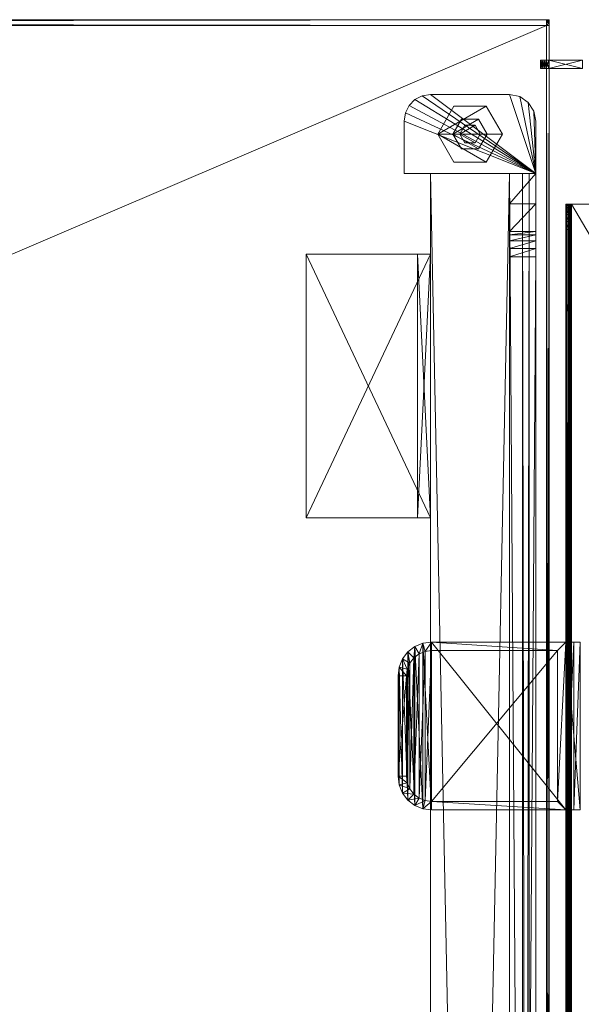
# Model space of a CAD drawing. Header units: inches. Extents: x -304 to 162, y 376 to 514.
# Tile 254 of 256: x 138 to 146, y 451 to 466. Entities that reach past the tile are written whole.
import ezdxf

# ---------------------------------------------------------------- set-up
doc = ezdxf.new("R2010")
doc.units = ezdxf.units.IN
doc.header["$LTSCALE"] = 0.366967
doc.header["$MEASUREMENT"] = 0
for name, color, linetype, true_color in [('CET color Burlywood4', 7, 'Continuous', 0x8d7057), ('CET color Floral white', 7, 'Continuous', 0xfbf8f1), ('CET color Grey2', 7, 'Continuous', 0x060606), ('CET color Grey80', 7, 'Continuous', 0xcdcec9)]:
    doc.layers.add(name, color=color, linetype=linetype, true_color=true_color)
doc.layers.add('CET Default', color=7, linetype='Continuous')

# ---------------------------------------------------------------- blocks, each defined once
blk = doc.blocks.new('*C42')
at = {"layer": 'CET color Burlywood4', "linetype": 'Continuous', "lineweight": 0}
mesh = blk.add_polyface(dxfattribs=at)
corners = [(0.039, 0.087, 28.05), (59.961, 25.711, 28.05), (59.961, 0.087, 28.05), (0.039, 25.711, 28.05)]
mesh.append_faces([[corners[k] for k in face] for face in [(0, 1, 2, 0)]], dxfattribs={"vtx0": -1, "vtx3": -1})
mesh.append_faces([[corners[k] for k in face] for face in [(0, 3, 1, 0)]], dxfattribs={"vtx2": -1})
at = {"layer": 'CET color Grey2', "linetype": 'Continuous', "lineweight": 0}
mesh = blk.add_polyface(dxfattribs=at)
corners = [(2.089, 1.278, 0.515), (2.002, 1.19, 0.515), (2.089, 1.278, 0.397), (2.002, 1.19, 0.397), (2.143, 1.389, 0.515), (2.143, 1.389, 0.397), (2.16, 1.512, 0.515), (2.16, 1.512, 0.397), (2.16, 2.294, 0.515), (2.16, 2.294, 0.397), (0.2, 2.294, 0.515), (0.2, 2.294, 0.397), (0.23, 1.361, 0.397), (0.2, 1.512, 0.397), (0.314, 1.233, 0.397), (0.44, 1.146, 0.397), (0.59, 1.113, 0.397), (1.77, 1.113, 0.397), (1.892, 1.133, 0.397), (1.892, 1.133, 0.515), (1.77, 1.113, 0.515), (0.59, 1.113, 0.515), (0.44, 1.146, 0.515), (0.314, 1.233, 0.515), (0.23, 1.361, 0.515), (0.2, 1.512, 0.515)]
mesh.append_faces([[corners[k] for k in face] for face in [(11, 14, 12, 11), (11, 15, 14, 11), (11, 16, 15, 11), (11, 17, 16, 11), (11, 18, 17, 11), (11, 3, 18, 11), (11, 2, 3, 11), (11, 5, 2, 11), (11, 7, 5, 11)]], dxfattribs={"vtx0": -1, "vtx2": -1, "vtx3": -1})
mesh.append_faces([[corners[k] for k in face] for face in [(11, 12, 13, 11)]], dxfattribs={"vtx0": -1, "vtx3": -1})
mesh.append_faces([[corners[k] for k in face] for face in [(0, 1, 2, 0), (4, 0, 5, 4), (6, 4, 7, 6), (8, 6, 9, 8), (10, 8, 11, 10), (25, 24, 10, 25), (25, 10, 13, 25), (24, 25, 12, 24), (23, 24, 14, 23), (22, 23, 15, 22), (21, 22, 16, 21), (20, 21, 17, 20), (19, 20, 18, 19), (1, 19, 3, 1)]], dxfattribs={"vtx1": -1})
mesh.append_faces([[corners[k] for k in face] for face in [(4, 6, 10, 4), (0, 4, 10, 0), (1, 0, 10, 1), (19, 1, 10, 19), (20, 19, 10, 20), (21, 20, 10, 21), (22, 21, 10, 22), (23, 22, 10, 23), (24, 23, 10, 24)]], dxfattribs={"vtx1": -1, "vtx2": -1})
mesh.append_faces([[corners[k] for k in face] for face in [(1, 3, 2, 1), (0, 2, 5, 0), (4, 5, 7, 4), (6, 7, 9, 6), (8, 9, 11, 8), (11, 9, 7, 11), (6, 8, 10, 6), (10, 11, 13, 10), (25, 13, 12, 25), (24, 12, 14, 24), (23, 14, 15, 23), (22, 15, 16, 22), (21, 16, 17, 21), (20, 17, 18, 20), (19, 18, 3, 19)]], dxfattribs={"vtx2": -1})
mesh = blk.add_polyface(dxfattribs=at)
corners = [(1.421, 2.121), (1.662, 1.704, 0.196), (1.662, 1.704), (1.421, 2.121, 0.196), (0.939, 2.121), (0.939, 2.121, 0.196), (0.698, 1.704), (0.698, 1.704, 0.196), (0.939, 1.287), (0.939, 1.287, 0.196), (1.421, 1.287), (1.421, 1.287, 0.196)]
mesh.append_faces([[corners[k] for k in face] for face in [(1, 5, 7, 1), (1, 7, 9, 1)]], dxfattribs={"vtx0": -1, "vtx2": -1, "vtx3": -1})
mesh.append_faces([[corners[k] for k in face] for face in [(0, 1, 2, 0), (4, 3, 0, 4), (6, 5, 4, 6), (8, 7, 6, 8), (1, 9, 11, 1), (10, 9, 8, 10), (2, 11, 10, 2)]], dxfattribs={"vtx0": -1, "vtx3": -1})
mesh.append_faces([[corners[k] for k in face] for face in [(10, 8, 2, 10)]], dxfattribs={"vtx1": -1})
mesh.append_faces([[corners[k] for k in face] for face in [(6, 4, 2, 6), (8, 6, 2, 8)]], dxfattribs={"vtx1": -1, "vtx2": -1})
mesh.append_faces([[corners[k] for k in face] for face in [(0, 3, 1, 0), (4, 0, 2, 4), (1, 3, 5, 1), (4, 5, 3, 4), (6, 7, 5, 6), (8, 9, 7, 8), (10, 11, 9, 10), (2, 1, 11, 2)]], dxfattribs={"vtx2": -1})
mesh = blk.add_polyface(dxfattribs=at)
corners = [(1.308, 1.925, 0.235), (1.435, 1.704, 0.396), (1.435, 1.704, 0.235), (1.308, 1.925, 0.396), (1.053, 1.925, 0.235), (1.053, 1.925, 0.396), (0.925, 1.704, 0.235), (0.925, 1.704, 0.396), (1.053, 1.483, 0.235), (1.053, 1.483, 0.396), (1.308, 1.483, 0.235), (1.308, 1.483, 0.396)]
mesh.append_faces([[corners[k] for k in face] for face in [(1, 5, 7, 1), (1, 7, 9, 1)]], dxfattribs={"vtx0": -1, "vtx2": -1, "vtx3": -1})
mesh.append_faces([[corners[k] for k in face] for face in [(0, 1, 2, 0), (4, 3, 0, 4), (6, 5, 4, 6), (8, 7, 6, 8), (1, 9, 11, 1), (10, 9, 8, 10), (2, 11, 10, 2)]], dxfattribs={"vtx0": -1, "vtx3": -1})
mesh.append_faces([[corners[k] for k in face] for face in [(10, 8, 2, 10)]], dxfattribs={"vtx1": -1})
mesh.append_faces([[corners[k] for k in face] for face in [(6, 4, 2, 6), (8, 6, 2, 8)]], dxfattribs={"vtx1": -1, "vtx2": -1})
mesh.append_faces([[corners[k] for k in face] for face in [(0, 3, 1, 0), (4, 0, 2, 4), (1, 3, 5, 1), (4, 5, 3, 4), (6, 7, 5, 6), (8, 9, 7, 8), (10, 11, 9, 10), (2, 1, 11, 2)]], dxfattribs={"vtx2": -1})
mesh = blk.add_polyface(dxfattribs=at)
corners = [(1.256, 1.836, 0.196), (1.332, 1.704, 0.235), (1.332, 1.704, 0.196), (1.256, 1.836, 0.235), (1.104, 1.836, 0.196), (1.104, 1.836, 0.235), (1.028, 1.704, 0.196), (1.028, 1.704, 0.235), (1.104, 1.572, 0.196), (1.104, 1.572, 0.235), (1.256, 1.572, 0.196), (1.256, 1.572, 0.235)]
mesh.append_faces([[corners[k] for k in face] for face in [(1, 5, 7, 1), (1, 7, 9, 1)]], dxfattribs={"vtx0": -1, "vtx2": -1, "vtx3": -1})
mesh.append_faces([[corners[k] for k in face] for face in [(0, 1, 2, 0), (4, 3, 0, 4), (6, 5, 4, 6), (8, 7, 6, 8), (1, 9, 11, 1), (10, 9, 8, 10), (2, 11, 10, 2)]], dxfattribs={"vtx0": -1, "vtx3": -1})
mesh.append_faces([[corners[k] for k in face] for face in [(10, 8, 2, 10)]], dxfattribs={"vtx1": -1})
mesh.append_faces([[corners[k] for k in face] for face in [(6, 4, 2, 6), (8, 6, 2, 8)]], dxfattribs={"vtx1": -1, "vtx2": -1})
mesh.append_faces([[corners[k] for k in face] for face in [(0, 3, 1, 0), (4, 0, 2, 4), (1, 3, 5, 1), (4, 5, 3, 4), (6, 7, 5, 6), (8, 9, 7, 8), (10, 11, 9, 10), (2, 1, 11, 2)]], dxfattribs={"vtx2": -1})
at = {"layer": 'CET color Grey80', "linetype": 'Continuous', "lineweight": 0}
mesh = blk.add_polyface(dxfattribs=at)
corners = [(0.2, 2.294, 28.05), (0.2, 3.207, 26.384), (0.2, 2.294, 25.03), (0.2, 3.154, 26.5), (0.2, 2.744, 28.036), (0.2, 2.744, 28.05), (0.2, 60.356, 25.03), (0.2, 59.906, 28.05), (0.2, 60.356, 28.05), (0.2, 59.906, 28.036), (0.2, 59.496, 26.5), (0.2, 59.443, 26.383), (0.2, 59.356, 26.29), (0.2, 59.242, 26.23), (0.2, 59.116, 26.21), (0.2, 3.534, 26.21), (0.2, 3.408, 26.231), (0.2, 3.295, 26.291), (0.59, 3.295, 26.291), (0.59, 3.207, 26.384), (0.59, 2.294, 25.03), (0.59, 3.408, 26.231), (0.59, 3.534, 26.21), (0.59, 60.356, 25.03), (0.59, 59.116, 26.21), (0.59, 59.242, 26.23), (0.59, 59.356, 26.29), (0.59, 59.443, 26.383), (0.59, 59.496, 26.5), (0.59, 59.906, 28.036), (0.59, 59.906, 28.05), (0.59, 60.356, 28.05), (0.59, 2.744, 28.036), (0.59, 2.744, 28.05), (0.59, 2.294, 28.05), (0.59, 3.154, 26.5)]
mesh.append_faces([[corners[k] for k in face] for face in [(0, 1, 2, 0), (20, 19, 34, 20)]], dxfattribs={"vtx0": -1, "vtx1": -1, "vtx3": -1})
mesh.append_faces([[corners[k] for k in face] for face in [(0, 3, 1, 0), (0, 4, 3, 0), (6, 9, 7, 6), (6, 10, 9, 6), (6, 11, 10, 6), (6, 12, 11, 6), (6, 13, 12, 6), (6, 14, 13, 6), (6, 15, 14, 6), (2, 16, 15, 2), (2, 17, 16, 2), (2, 1, 17, 2), (22, 20, 23, 22)]], dxfattribs={"vtx0": -1, "vtx2": -1, "vtx3": -1})
mesh.append_faces([[corners[k] for k in face] for face in [(6, 7, 8, 6)]], dxfattribs={"vtx0": -1, "vtx3": -1})
mesh.append_faces([[corners[k] for k in face] for face in [(31, 30, 23, 31), (23, 20, 6, 23), (31, 23, 8, 31), (30, 31, 7, 30), (29, 30, 9, 29), (28, 29, 10, 28), (27, 28, 11, 27), (26, 27, 12, 26), (25, 26, 13, 25), (24, 25, 14, 24), (22, 24, 15, 22), (21, 22, 16, 21), (18, 21, 17, 18), (19, 18, 1, 19), (35, 19, 3, 35), (32, 35, 4, 32), (33, 32, 5, 33), (34, 33, 0, 34), (20, 34, 2, 20)]], dxfattribs={"vtx1": -1})
mesh.append_faces([[corners[k] for k in face] for face in [(6, 2, 15, 6), (18, 19, 20, 18), (21, 18, 20, 21), (22, 21, 20, 22), (24, 22, 23, 24), (25, 24, 23, 25), (26, 25, 23, 26), (27, 26, 23, 27), (28, 27, 23, 28), (29, 28, 23, 29), (30, 29, 23, 30), (35, 32, 34, 35), (19, 35, 34, 19)]], dxfattribs={"vtx1": -1, "vtx2": -1})
mesh.append_faces([[corners[k] for k in face] for face in [(0, 5, 4, 0), (32, 33, 34, 32), (20, 2, 6, 20), (23, 6, 8, 23), (31, 8, 7, 31), (30, 7, 9, 30), (29, 9, 10, 29), (28, 10, 11, 28), (27, 11, 12, 27), (26, 12, 13, 26), (25, 13, 14, 25), (24, 14, 15, 24), (22, 15, 16, 22), (21, 16, 17, 21), (18, 17, 1, 18), (19, 1, 3, 19), (35, 3, 4, 35), (32, 4, 5, 32), (33, 5, 0, 33), (34, 0, 2, 34)]], dxfattribs={"vtx2": -1})
mesh = blk.add_polyface(dxfattribs=at)
corners = [(0.4, 60.356, 26), (0.3, 60.356, 26), (0.3, 60.356, 28), (0.4, 60.356, 28), (0.3, 2.294, 26), (0.3, 2.294, 28), (0.4, 2.294, 26), (0.4, 2.294, 28)]
mesh.append_faces([[corners[k] for k in face] for face in [(0, 2, 3, 0), (1, 5, 2, 1), (1, 6, 4, 1), (5, 3, 2, 5), (4, 7, 5, 4), (6, 3, 7, 6)]], dxfattribs={"vtx0": -1, "vtx3": -1})
mesh.append_faces([[corners[k] for k in face] for face in [(0, 1, 2, 0), (1, 4, 5, 1), (1, 0, 6, 1), (5, 7, 3, 5), (4, 6, 7, 4), (6, 0, 3, 6)]], dxfattribs={"vtx2": -1})
mesh = blk.add_polyface(dxfattribs=at)
corners = [(1.77, 60.356, 25.34), (0.59, 60.356, 25.34), (0.59, 60.356, 27.3), (1.77, 60.356, 27.3), (0.59, 2.294, 25.34), (0.59, 2.294, 27.3), (1.77, 2.294, 25.34), (1.77, 2.294, 27.3)]
mesh.append_faces([[corners[k] for k in face] for face in [(0, 2, 3, 0), (1, 5, 2, 1), (1, 6, 4, 1), (5, 3, 2, 5), (4, 7, 5, 4), (6, 3, 7, 6)]], dxfattribs={"vtx0": -1, "vtx3": -1})
mesh.append_faces([[corners[k] for k in face] for face in [(0, 1, 2, 0), (1, 4, 5, 1), (1, 0, 6, 1), (5, 7, 3, 5), (4, 6, 7, 4), (6, 0, 3, 6)]], dxfattribs={"vtx2": -1})
mesh = blk.add_polyface(dxfattribs=at)
corners = [(0.039, 0.087, 28.05), (0.039, 25.711, 28.05), (0.039, 25.711, 29.3), (0.039, 0.087, 29.3), (0, 25.75, 29.261), (0, 0.087, 29.261), (0, 25.75, 28.089), (0, 0.087, 28.089)]
mesh.append_faces([[corners[k] for k in face] for face in [(0, 2, 3, 0), (3, 4, 5, 3), (5, 6, 7, 5), (7, 1, 0, 7)]], dxfattribs={"vtx0": -1, "vtx3": -1})
mesh.append_faces([[corners[k] for k in face] for face in [(0, 1, 2, 0), (3, 2, 4, 3), (5, 4, 6, 5), (7, 6, 1, 7)]], dxfattribs={"vtx2": -1})
mesh = blk.add_polyface(dxfattribs=at)
corners = [(0.039, 0.087, 29.3), (59.961, 0.087, 29.3), (59.961, 25.711, 29.3), (0.039, 25.711, 29.3)]
mesh.append_faces([[corners[k] for k in face] for face in [(0, 2, 3, 0)]], dxfattribs={"vtx0": -1, "vtx3": -1})
mesh.append_faces([[corners[k] for k in face] for face in [(0, 1, 2, 0)]], dxfattribs={"vtx2": -1})
mesh = blk.add_polyface(dxfattribs=at)
corners = [(1.964, 7.424, 25.334), (1.77, 7.424, 25.334), (1.77, 7.424, 27.85), (1.964, 7.424, 27.85), (1.77, 3.494, 25.334), (1.77, 3.494, 27.85), (1.964, 3.494, 25.334), (1.964, 3.494, 27.85)]
mesh.append_faces([[corners[k] for k in face] for face in [(0, 2, 3, 0), (1, 5, 2, 1), (1, 6, 4, 1), (5, 3, 2, 5), (4, 7, 5, 4), (6, 3, 7, 6)]], dxfattribs={"vtx0": -1, "vtx3": -1})
mesh.append_faces([[corners[k] for k in face] for face in [(0, 1, 2, 0), (1, 4, 5, 1), (1, 0, 6, 1), (5, 7, 3, 5), (4, 6, 7, 4), (6, 0, 3, 6)]], dxfattribs={"vtx2": -1})
mesh = blk.add_polyface(dxfattribs=at)
corners = [(3.62, 7.424, 27.85), (1.77, 7.424, 27.85), (1.77, 7.424, 28.044), (3.62, 7.424, 28.044), (1.77, 3.494, 27.85), (1.77, 3.494, 28.044), (3.62, 3.494, 27.85), (3.62, 3.494, 28.044)]
mesh.append_faces([[corners[k] for k in face] for face in [(0, 2, 3, 0), (1, 5, 2, 1), (1, 6, 4, 1), (5, 3, 2, 5), (4, 7, 5, 4), (6, 3, 7, 6)]], dxfattribs={"vtx0": -1, "vtx3": -1})
mesh.append_faces([[corners[k] for k in face] for face in [(0, 1, 2, 0), (1, 4, 5, 1), (1, 0, 6, 1), (5, 7, 3, 5), (4, 6, 7, 4), (6, 0, 3, 6)]], dxfattribs={"vtx2": -1})
mesh = blk.add_polyface(dxfattribs=at)
corners = [(2.089, 1.278, 28.115), (2.002, 1.19, 28.115), (2.089, 1.278, 0.515), (2.002, 1.19, 0.515), (2.143, 1.389, 28.115), (2.143, 1.389, 0.515), (2.16, 1.512, 28.115), (2.16, 1.512, 0.515), (2.16, 2.294, 28.115), (2.16, 2.294, 0.515), (0.2, 2.294, 28.115), (0.2, 2.294, 0.515), (0.23, 1.361, 0.515), (0.2, 1.512, 0.515), (0.314, 1.233, 0.515), (0.44, 1.146, 0.515), (0.59, 1.113, 0.515), (1.77, 1.113, 0.515), (1.892, 1.133, 0.515), (1.892, 1.133, 28.115), (1.77, 1.113, 28.115), (0.59, 1.113, 28.115), (0.44, 1.146, 28.115), (0.314, 1.233, 28.115), (0.23, 1.361, 28.115), (0.2, 1.512, 28.115)]
mesh.append_faces([[corners[k] for k in face] for face in [(11, 14, 12, 11), (11, 15, 14, 11), (11, 16, 15, 11), (11, 17, 16, 11), (11, 18, 17, 11), (11, 3, 18, 11), (11, 2, 3, 11), (11, 5, 2, 11), (11, 7, 5, 11)]], dxfattribs={"vtx0": -1, "vtx2": -1, "vtx3": -1})
mesh.append_faces([[corners[k] for k in face] for face in [(11, 12, 13, 11)]], dxfattribs={"vtx0": -1, "vtx3": -1})
mesh.append_faces([[corners[k] for k in face] for face in [(0, 1, 2, 0), (4, 0, 5, 4), (6, 4, 7, 6), (8, 6, 9, 8), (10, 8, 11, 10), (25, 24, 10, 25), (25, 10, 13, 25), (24, 25, 12, 24), (23, 24, 14, 23), (22, 23, 15, 22), (21, 22, 16, 21), (20, 21, 17, 20), (19, 20, 18, 19), (1, 19, 3, 1)]], dxfattribs={"vtx1": -1})
mesh.append_faces([[corners[k] for k in face] for face in [(4, 6, 10, 4), (0, 4, 10, 0), (1, 0, 10, 1), (19, 1, 10, 19), (20, 19, 10, 20), (21, 20, 10, 21), (22, 21, 10, 22), (23, 22, 10, 23), (24, 23, 10, 24)]], dxfattribs={"vtx1": -1, "vtx2": -1})
mesh.append_faces([[corners[k] for k in face] for face in [(1, 3, 2, 1), (0, 2, 5, 0), (4, 5, 7, 4), (6, 7, 9, 6), (8, 9, 11, 8), (11, 9, 7, 11), (6, 8, 10, 6), (10, 11, 13, 10), (25, 13, 12, 25), (24, 12, 14, 24), (23, 14, 15, 23), (22, 15, 16, 22), (21, 16, 17, 21), (20, 17, 18, 20), (19, 18, 3, 19)]], dxfattribs={"vtx2": -1})
mesh = blk.add_polyface(dxfattribs=at)
corners = [(0.039, 0.087, 28.05), (0.039, 0.044, 28.089), (0, 0.044, 28.089), (0.039, 0, 28.13), (0, 0, 28.13), (0.039, 0, 29.22), (0, 0, 29.22), (0.039, 0.044, 29.261), (0, 0.044, 29.261), (0.039, 0.087, 29.3), (0, 0.087, 28.089), (0, 0.087, 28.13), (0, 0.087, 29.22), (0, 0.087, 29.261)]
mesh.append_faces([[corners[k] for k in face] for face in [(0, 2, 10, 0), (8, 9, 13, 8)]])
mesh.append_faces([[corners[k] for k in face] for face in [(1, 4, 2, 1), (4, 12, 11, 4), (6, 13, 12, 6)]], dxfattribs={"vtx0": -1, "vtx2": -1, "vtx3": -1})
mesh.append_faces([[corners[k] for k in face] for face in [(3, 6, 4, 3), (5, 8, 6, 5), (2, 11, 10, 2)]], dxfattribs={"vtx0": -1, "vtx3": -1})
mesh.append_faces([[corners[k] for k in face] for face in [(0, 1, 2, 0)]], dxfattribs={"vtx1": -1})
mesh.append_faces([[corners[k] for k in face] for face in [(5, 7, 8, 5), (2, 4, 11, 2), (4, 6, 12, 4)]], dxfattribs={"vtx1": -1, "vtx2": -1})
mesh.append_faces([[corners[k] for k in face] for face in [(1, 3, 4, 1), (3, 5, 6, 3), (7, 9, 8, 7), (6, 8, 13, 6)]], dxfattribs={"vtx2": -1})
mesh = blk.add_polyface(dxfattribs=at)
corners = [(59.961, 0.087, 28.05), (0.039, 0.087, 28.05), (0.039, 0.087, 29.3), (59.961, 0.087, 29.3), (0.039, 0, 29.22), (59.961, 0, 29.22), (0.039, 0, 28.13), (59.961, 0, 28.13)]
mesh.append_faces([[corners[k] for k in face] for face in [(0, 2, 3, 0), (3, 4, 5, 3), (5, 6, 7, 5), (7, 1, 0, 7)]], dxfattribs={"vtx0": -1, "vtx3": -1})
mesh.append_faces([[corners[k] for k in face] for face in [(0, 1, 2, 0), (3, 2, 4, 3), (5, 4, 6, 5), (7, 6, 1, 7)]], dxfattribs={"vtx2": -1})
blk = doc.blocks.new('*C45')
at = {"layer": 'CET Default', "linetype": 'Continuous', "lineweight": 0, "rotation": 359.999999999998}
blk.add_blockref('*C42', (111.332, 404.012, 0), dxfattribs=at)
blk = doc.blocks.new('*C41')
at = {"layer": 'CET color Grey80', "linetype": 'Continuous', "lineweight": 0}
mesh = blk.add_polyface(dxfattribs=at)
corners = [(15, 0.603, 31.644), (15, 0.603, 48.419), (15, 0.726, 31.644), (15, 0.726, 48.419), (15.5, 0.603, 31.644), (15.5, 0.726, 31.644), (15.539, 0.603, 31.65), (15.539, 0.726, 31.65), (15.573, 0.603, 31.668), (15.573, 0.726, 31.668), (15.601, 0.603, 31.695), (15.601, 0.726, 31.695), (15.619, 0.603, 31.73), (15.619, 0.726, 31.73), (15.625, 0.603, 31.769), (15.625, 0.726, 31.769), (15.625, 0.603, 48.294), (15.625, 0.726, 48.294), (15.601, 0.726, 48.368), (15.619, 0.726, 48.333), (15.573, 0.726, 48.395), (15.539, 0.726, 48.413), (15.5, 0.726, 48.419), (15.5, 0.603, 48.419), (15.539, 0.603, 48.413), (15.573, 0.603, 48.395), (15.601, 0.603, 48.368), (15.619, 0.603, 48.333)]
mesh.append_faces([[corners[k] for k in face] for face in [(17, 22, 21, 17), (17, 3, 22, 17), (17, 2, 3, 17), (17, 5, 2, 17), (17, 7, 5, 17), (17, 9, 7, 17), (17, 11, 9, 17), (17, 13, 11, 17)]], dxfattribs={"vtx0": -1, "vtx2": -1, "vtx3": -1})
mesh.append_faces([[corners[k] for k in face] for face in [(17, 18, 19, 17), (17, 21, 20, 17)]], dxfattribs={"vtx0": -1, "vtx3": -1})
mesh.append_faces([[corners[k] for k in face] for face in [(0, 1, 2, 0), (4, 0, 5, 4), (6, 4, 7, 6), (8, 6, 9, 8), (10, 8, 11, 10), (12, 10, 13, 12), (14, 12, 15, 14), (16, 14, 17, 16), (25, 24, 16, 25), (27, 26, 16, 27), (27, 16, 19, 27), (26, 27, 18, 26), (25, 26, 20, 25), (24, 25, 21, 24), (23, 24, 22, 23), (1, 23, 3, 1)]], dxfattribs={"vtx1": -1})
mesh.append_faces([[corners[k] for k in face] for face in [(10, 12, 16, 10), (8, 10, 16, 8), (6, 8, 16, 6), (4, 6, 16, 4), (0, 4, 16, 0), (1, 0, 16, 1), (23, 1, 16, 23), (24, 23, 16, 24)]], dxfattribs={"vtx1": -1, "vtx2": -1})
mesh.append_faces([[corners[k] for k in face] for face in [(1, 3, 2, 1), (0, 2, 5, 0), (4, 5, 7, 4), (6, 7, 9, 6), (8, 9, 11, 8), (10, 11, 13, 10), (12, 13, 15, 12), (14, 15, 17, 14), (17, 20, 18, 17), (17, 15, 13, 17), (12, 14, 16, 12), (26, 25, 16, 26), (16, 17, 19, 16), (27, 19, 18, 27), (26, 18, 20, 26), (25, 20, 21, 25), (24, 21, 22, 24), (23, 22, 3, 23)]], dxfattribs={"vtx2": -1})
blk = doc.blocks.new('*C38')
at = {"layer": 'CET Default', "linetype": 'Continuous', "lineweight": 0, "rotation": 359.999999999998}
blk.add_blockref('*C41', (95.836, 404.012, 0), dxfattribs=at)
blk = doc.blocks.new('*C33')
at = {"layer": 'CET color Floral white', "linetype": 'Continuous', "lineweight": 0}
mesh = blk.add_polyface(dxfattribs=at)
corners = [(0, 0, 4.069), (-2.5, 0, 4.069), (-2.5, -0.214, 4.069), (0, -0.214, 4.069), (-2.5, -0.214, 3.819), (0, -0.214, 3.819), (-2.5, -0.12, 3.819), (0, -0.12, 3.819), (-2.5, -0.12, 3.975), (0, -0.12, 3.975), (-2.5, 0, 3.975), (0, 0, 3.975), (-0.125, 2, 0.256), (-0.125, 0.125, 0.256), (-0.125, 0.125, 4.069), (-0.125, 2, 4.069), (0, 0, 0.131), (0, 2, 0.131), (0, 2, 4.069), (-2, 2.5, 4.069), (-2, 2.375, 4.069), (-0.5, 2.375, 4.069), (-0.5, 2.5, 4.069), (-2, 2.375, 0.256), (-0.5, 2.375, 0.256), (-0.5, 2.5, 0.131), (-2, 2.5, 0.131), (-0.017, 2.129, 4.069), (-0.138, 2.097, 4.069), (-0.067, 2.25, 4.069), (-0.175, 2.187, 4.069), (-0.146, 2.354, 4.069), (-0.235, 2.265, 4.069), (-0.25, 2.433, 4.069), (-0.313, 2.325, 4.069), (-0.371, 2.483, 4.069), (-0.403, 2.362, 4.069), (-0.138, 2.097, 0.256), (-0.175, 2.187, 0.256), (-0.235, 2.265, 0.256), (-0.313, 2.325, 0.256), (-0.403, 2.362, 0.256), (-2.375, 2, 0.256), (-2.362, 2.097, 0.256), (-2.362, 2.097, 4.069), (-2.375, 2, 4.069), (-2.325, 2.187, 0.256), (-2.325, 2.187, 4.069), (-2.265, 2.265, 0.256), (-2.265, 2.265, 4.069), (-2.188, 2.325, 0.256), (-2.188, 2.325, 4.069), (-2.097, 2.362, 0.256), (-2.097, 2.362, 4.069), (-2.483, 2.129, 4.069), (-2.5, 2, 4.069), (-2.433, 2.25, 4.069), (-2.354, 2.354, 4.069), (-2.25, 2.433, 4.069), (-2.129, 2.483, 4.069), (-2.5, 2, 0.131), (-2.5, 0, 0.131), (-2.375, 0.125, 0.256), (-2.375, 0.125, 4.069), (-2.129, 2.483, 0.131), (-0.371, 2.483, 0.131), (-0.25, 2.433, 0.131), (-2.25, 2.433, 0.131), (-2.354, 2.354, 0.131), (-0.146, 2.354, 0.131), (-0.067, 2.25, 0.131), (-2.433, 2.25, 0.131), (-2.483, 2.129, 0.131), (-0.017, 2.129, 0.131)]
mesh.append_faces([[corners[k] for k in face] for face in [(0, 63, 1, 0)]], dxfattribs={"vtx0": -1, "vtx1": -1, "vtx2": -1, "vtx3": -1})
mesh.append_faces([[corners[k] for k in face] for face in [(1, 8, 2, 1), (11, 3, 9, 11), (14, 18, 15, 14), (19, 21, 22, 19), (1, 45, 55, 1), (24, 52, 41, 24)]], dxfattribs={"vtx0": -1, "vtx1": -1, "vtx3": -1})
mesh.append_faces([[corners[k] for k in face] for face in [(0, 1, 2, 0), (2, 8, 6, 2), (9, 3, 5, 9), (14, 0, 18, 14), (19, 20, 21, 19), (18, 28, 15, 18), (27, 30, 28, 27), (29, 32, 30, 29), (31, 34, 32, 31), (33, 36, 34, 33), (35, 21, 36, 35), (45, 54, 55, 45), (44, 56, 54, 44), (47, 57, 56, 47), (49, 58, 57, 49), (51, 59, 58, 51), (53, 19, 59, 53), (1, 63, 45, 1), (64, 25, 65, 64), (65, 67, 64, 65), (68, 66, 69, 68), (69, 71, 68, 69), (72, 70, 73, 72), (73, 60, 72, 73), (17, 61, 60, 17), (40, 52, 50, 40), (39, 50, 48, 39), (48, 38, 39, 48), (37, 46, 43, 37), (43, 12, 37, 43), (0, 14, 63, 0)]], dxfattribs={"vtx0": -1, "vtx2": -1, "vtx3": -1})
mesh.append_faces([[corners[k] for k in face] for face in [(0, 2, 3, 0), (3, 4, 5, 3), (5, 6, 7, 5), (7, 8, 9, 7), (9, 10, 11, 9), (2, 6, 4, 2), (9, 5, 7, 9), (12, 14, 15, 12), (16, 18, 0, 16), (21, 23, 24, 21), (25, 19, 22, 25), (15, 37, 12, 15), (28, 38, 37, 28), (30, 39, 38, 30), (32, 40, 39, 32), (34, 41, 40, 34), (36, 24, 41, 36), (42, 44, 45, 42), (43, 47, 44, 43), (46, 49, 47, 46), (48, 51, 49, 48), (50, 53, 51, 50), (52, 20, 53, 52), (60, 1, 55, 60), (62, 45, 63, 62), (13, 42, 62, 13), (14, 62, 63, 14), (1, 16, 0, 1)]], dxfattribs={"vtx0": -1, "vtx3": -1})
mesh.append_faces([[corners[k] for k in face] for face in [(18, 27, 28, 18), (27, 29, 30, 27), (29, 31, 32, 29), (31, 33, 34, 31), (33, 35, 36, 33), (35, 22, 21, 35), (45, 44, 54, 45), (44, 47, 56, 44), (47, 49, 57, 47), (49, 51, 58, 49), (51, 53, 59, 51), (53, 20, 19, 53), (65, 66, 67, 65), (68, 67, 66, 68), (69, 70, 71, 69), (72, 71, 70, 72), (73, 17, 60, 73), (40, 41, 52, 40), (39, 40, 50, 39), (48, 46, 38, 48), (37, 38, 46, 37), (43, 42, 12, 43), (13, 12, 42, 13)]], dxfattribs={"vtx1": -1, "vtx2": -1})
mesh.append_faces([[corners[k] for k in face] for face in [(3, 2, 4, 3), (5, 4, 6, 5), (7, 6, 8, 7), (9, 8, 10, 9), (1, 10, 8, 1), (11, 0, 3, 11), (12, 13, 14, 12), (16, 17, 18, 16), (21, 20, 23, 21), (25, 26, 19, 25), (15, 28, 37, 15), (28, 30, 38, 28), (30, 32, 39, 30), (32, 34, 40, 32), (34, 36, 41, 34), (36, 21, 24, 36), (42, 43, 44, 42), (43, 46, 47, 43), (46, 48, 49, 46), (48, 50, 51, 48), (50, 52, 53, 50), (52, 23, 20, 52), (60, 61, 1, 60), (62, 42, 45, 62), (64, 26, 25, 64), (17, 16, 61, 17), (24, 23, 52, 24), (14, 13, 62, 14), (1, 61, 16, 1)]], dxfattribs={"vtx2": -1})
mesh = blk.add_polyface(dxfattribs=at)
corners = [(-2.483, 2.129, 4.069), (-2.433, 2.25, 4.069), (-2.433, 2.25, 0.131), (-2.483, 2.129, 0.131), (-2.354, 2.354, 4.069), (-2.354, 2.354, 0.131), (-2.25, 2.433, 4.069), (-2.25, 2.433, 0.131), (-2.129, 2.483, 4.069), (-2.129, 2.483, 0.131), (-2, 2.5, 4.069), (-2, 2.5, 0.131), (-2.5, 2, 4.069), (-2.5, 2, 0.131)]
mesh.append_faces([[corners[k] for k in face] for face in [(0, 2, 3, 0), (1, 5, 2, 1), (4, 7, 5, 4), (6, 9, 7, 6), (8, 11, 9, 8), (12, 3, 13, 12)]], dxfattribs={"vtx0": -1, "vtx3": -1})
mesh.append_faces([[corners[k] for k in face] for face in [(0, 1, 2, 0), (1, 4, 5, 1), (4, 6, 7, 4), (6, 8, 9, 6), (8, 10, 11, 8), (12, 0, 3, 12)]], dxfattribs={"vtx2": -1})
mesh = blk.add_polyface(dxfattribs=at)
corners = [(-0.017, 2.129, 0.131), (-0.067, 2.25, 0.131), (-0.067, 2.25, 4.069), (-0.017, 2.129, 4.069), (-0.146, 2.354, 0.131), (-0.146, 2.354, 4.069), (-0.25, 2.433, 0.131), (-0.25, 2.433, 4.069), (-0.371, 2.483, 0.131), (-0.371, 2.483, 4.069), (-0.5, 2.5, 0.131), (-0.5, 2.5, 4.069), (0, 2, 0.131), (0, 2, 4.069)]
mesh.append_faces([[corners[k] for k in face] for face in [(0, 2, 3, 0), (1, 5, 2, 1), (4, 7, 5, 4), (6, 9, 7, 6), (8, 11, 9, 8), (12, 3, 13, 12)]], dxfattribs={"vtx0": -1, "vtx3": -1})
mesh.append_faces([[corners[k] for k in face] for face in [(0, 1, 2, 0), (1, 4, 5, 1), (4, 6, 7, 4), (6, 8, 9, 6), (8, 10, 11, 8), (12, 0, 3, 12)]], dxfattribs={"vtx2": -1})
blk = doc.blocks.new('*C30')
at = {"layer": 'CET Default', "linetype": 'Continuous', "lineweight": 0, "rotation": 269.9999999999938}
blk.add_blockref('*C33', (111.085, 413.287, 31.207), dxfattribs=at)
blk = doc.blocks.new('*C34')
at = {"layer": 'CET color Grey80', "linetype": 'Continuous', "lineweight": 0}
mesh = blk.add_polyface(dxfattribs=at)
corners = [(0, 26, 17.413), (0.048, 26, 17.413), (0, 0, 17.413), (0.048, 0, 17.413), (0.004, 26, 17.44), (0.004, 0, 17.44), (0.017, 26, 17.464), (0.017, 0, 17.464), (0.036, 26, 17.483), (0.036, 0, 17.483), (0.06, 26, 17.496), (0.06, 0, 17.496), (0.087, 26, 17.5), (0.087, 0, 17.5), (15.5, 0, 17.413), (15.464, 0, 17.483), (15.452, 0, 17.413), (15.483, 0, 17.464), (15.496, 0, 17.44), (15.45, 0, 17.425), (15.445, 0, 17.436), (15.44, 0, 17.496), (15.436, 0, 17.445), (15.425, 0, 17.45), (0.075, 0, 17.45), (0.087, 0, 17.452), (15.413, 0, 17.5), (15.413, 0, 17.452), (0.064, 0, 17.445), (0.055, 0, 17.436), (0.05, 0, 17.425), (0.055, 26, 17.436), (0.05, 26, 17.425), (0.075, 26, 17.45), (0.064, 26, 17.445), (15.44, 26, 17.496), (15.425, 26, 17.45), (15.413, 26, 17.452), (15.413, 26, 17.5), (0.087, 26, 17.452), (15.436, 26, 17.445), (15.445, 26, 17.436), (15.464, 26, 17.483), (15.45, 26, 17.425), (15.452, 26, 17.413), (15.483, 26, 17.464), (15.496, 26, 17.44), (15.5, 26, 17.413)]
mesh.append_faces([[corners[k] for k in face] for face in [(14, 15, 16, 14), (44, 42, 47, 44)]])
mesh.append_faces([[corners[k] for k in face] for face in [(28, 11, 29, 28), (31, 10, 34, 31)]], dxfattribs={"vtx0": -1, "vtx1": -1, "vtx3": -1})
mesh.append_faces([[corners[k] for k in face] for face in [(15, 20, 19, 15), (21, 22, 20, 21), (21, 23, 22, 21), (28, 13, 11, 28), (10, 31, 32, 10), (12, 33, 34, 12), (35, 36, 37, 35), (41, 35, 42, 41)]], dxfattribs={"vtx0": -1, "vtx2": -1, "vtx3": -1})
mesh.append_faces([[corners[k] for k in face] for face in [(14, 17, 15, 14), (25, 26, 13, 25), (27, 21, 26, 27), (3, 5, 2, 3), (10, 32, 1, 10), (8, 1, 6, 8), (43, 42, 44, 43)]], dxfattribs={"vtx0": -1, "vtx3": -1})
mesh.append_faces([[corners[k] for k in face] for face in [(0, 1, 2, 0), (4, 0, 5, 4), (6, 4, 7, 6), (8, 6, 9, 8), (10, 8, 11, 10), (12, 10, 13, 12), (16, 15, 19, 16), (7, 3, 9, 7), (3, 30, 11, 3), (0, 4, 1, 0), (38, 35, 37, 38), (12, 38, 39, 12), (42, 45, 47, 42), (38, 12, 26, 38), (35, 38, 21, 35), (42, 35, 15, 42), (45, 42, 17, 45), (46, 45, 18, 46), (47, 46, 14, 47), (44, 47, 16, 44), (43, 44, 19, 43), (41, 43, 20, 41), (40, 41, 22, 40), (36, 40, 23, 36), (37, 36, 27, 37), (39, 37, 25, 39), (33, 39, 24, 33), (34, 33, 28, 34), (31, 34, 29, 31), (32, 31, 30, 32), (1, 32, 3, 1)]], dxfattribs={"vtx1": -1})
mesh.append_faces([[corners[k] for k in face] for face in [(15, 21, 20, 15), (27, 23, 21, 27), (28, 24, 13, 28), (30, 29, 11, 30), (10, 12, 34, 10), (40, 36, 35, 40), (41, 40, 35, 41), (43, 41, 42, 43)]], dxfattribs={"vtx1": -1, "vtx2": -1})
mesh.append_faces([[corners[k] for k in face] for face in [(1, 3, 2, 1), (0, 2, 5, 0), (4, 5, 7, 4), (6, 7, 9, 6), (8, 9, 11, 8), (10, 11, 13, 10), (14, 18, 17, 14), (24, 25, 13, 24), (25, 27, 26, 25), (3, 11, 9, 3), (3, 7, 5, 3), (4, 6, 1, 4), (8, 10, 1, 8), (38, 37, 39, 38), (12, 39, 33, 12), (45, 46, 47, 45), (12, 13, 26, 12), (38, 26, 21, 38), (35, 21, 15, 35), (42, 15, 17, 42), (45, 17, 18, 45), (46, 18, 14, 46), (47, 14, 16, 47), (44, 16, 19, 44), (43, 19, 20, 43), (41, 20, 22, 41), (40, 22, 23, 40), (36, 23, 27, 36), (37, 27, 25, 37), (39, 25, 24, 39), (33, 24, 28, 33), (34, 28, 29, 34), (31, 29, 30, 31), (32, 30, 3, 32)]], dxfattribs={"vtx2": -1})
mesh = blk.add_polyface(dxfattribs=at)
corners = [(15.452, 25.625), (15.452, 25.741, 0.018), (15.5, 25.625), (15.5, 25.741, 0.018), (15.452, 0.375), (15.5, 0.375), (15.5, 0.155, 0.072), (15.5, 0.259, 0.018), (15.5, 0.072, 0.155), (15.5, 0.018, 0.259), (15.5, 0, 0.375), (15.5, 26, 0.375), (15.5, 25.982, 0.259), (15.5, 25.928, 0.155), (15.5, 25.845, 0.072), (15.452, 25.845, 0.072), (15.452, 25.928, 0.155), (15.452, 25.982, 0.259), (15.452, 26, 0.375), (15.452, 0, 0.375), (15.452, 0.018, 0.259), (15.452, 0.072, 0.155), (15.452, 0.155, 0.072), (15.452, 0.259, 0.018)]
mesh.append_faces([[corners[k] for k in face] for face in [(5, 8, 6, 5), (5, 9, 8, 5), (5, 10, 9, 5), (5, 11, 10, 5), (5, 12, 11, 5), (5, 13, 12, 5), (5, 14, 13, 5), (5, 3, 14, 5)]], dxfattribs={"vtx0": -1, "vtx2": -1, "vtx3": -1})
mesh.append_faces([[corners[k] for k in face] for face in [(5, 6, 7, 5)]], dxfattribs={"vtx0": -1, "vtx3": -1})
mesh.append_faces([[corners[k] for k in face] for face in [(0, 1, 2, 0), (4, 0, 5, 4), (23, 22, 4, 23), (23, 4, 7, 23), (22, 23, 6, 22), (21, 22, 8, 21), (20, 21, 9, 20), (19, 20, 10, 19), (18, 19, 11, 18), (17, 18, 12, 17), (16, 17, 13, 16), (15, 16, 14, 15), (1, 15, 3, 1)]], dxfattribs={"vtx1": -1})
mesh.append_faces([[corners[k] for k in face] for face in [(15, 1, 4, 15), (16, 15, 4, 16), (17, 16, 4, 17), (18, 17, 4, 18), (19, 18, 4, 19), (20, 19, 4, 20), (21, 20, 4, 21), (22, 21, 4, 22)]], dxfattribs={"vtx1": -1, "vtx2": -1})
mesh.append_faces([[corners[k] for k in face] for face in [(1, 3, 2, 1), (0, 2, 5, 0), (5, 2, 3, 5), (1, 0, 4, 1), (4, 5, 7, 4), (23, 7, 6, 23), (22, 6, 8, 22), (21, 8, 9, 21), (20, 9, 10, 20), (19, 10, 11, 19), (18, 11, 12, 18), (17, 12, 13, 17), (16, 13, 14, 16), (15, 14, 3, 15)]], dxfattribs={"vtx2": -1})
mesh = blk.add_polyface(dxfattribs=at)
corners = [(15.452, 0.098, 17.315), (15.452, 25.902, 17.315), (15.5, 25.902, 17.315), (15.5, 0.098, 17.315), (15.5, 26, 17.413), (15.5, 0, 17.413), (15.452, 26, 17.413), (15.452, 0, 17.413)]
mesh.append_faces([[corners[k] for k in face] for face in [(0, 2, 3, 0), (3, 4, 5, 3), (5, 6, 7, 5), (7, 1, 0, 7)]], dxfattribs={"vtx0": -1, "vtx3": -1})
mesh.append_faces([[corners[k] for k in face] for face in [(0, 1, 2, 0), (3, 2, 4, 3), (5, 4, 6, 5), (7, 6, 1, 7)]], dxfattribs={"vtx2": -1})
mesh = blk.add_polyface(dxfattribs=at)
corners = [(15.452, 25.902, 0.473), (15.452, 0.098, 0.473), (15.5, 0.098, 0.473), (15.5, 25.902, 0.473), (15.5, 0, 0.375), (15.5, 26, 0.375), (15.452, 0, 0.375), (15.452, 26, 0.375)]
mesh.append_faces([[corners[k] for k in face] for face in [(0, 2, 3, 0), (3, 4, 5, 3), (5, 6, 7, 5), (7, 1, 0, 7)]], dxfattribs={"vtx0": -1, "vtx3": -1})
mesh.append_faces([[corners[k] for k in face] for face in [(0, 1, 2, 0), (3, 2, 4, 3), (5, 4, 6, 5), (7, 6, 1, 7)]], dxfattribs={"vtx2": -1})
mesh = blk.add_polyface(dxfattribs=at)
corners = [(15.452, 25.902, 17.315), (15.452, 24.46, 3.819), (15.452, 24.436, 3.833), (15.452, 24.479, 3.8), (15.452, 24.493, 3.776), (15.452, 24.5, 3.75), (15.452, 25.902, 0.473), (15.452, 0.098, 17.315), (15.452, 1.5, 3.59), (15.452, 0.098, 0.473), (15.452, 1.5, 3.75), (15.452, 1.507, 3.776), (15.452, 1.521, 3.8), (15.452, 1.54, 3.819), (15.452, 1.564, 3.833), (15.452, 24.5, 3.59), (15.452, 24.493, 3.564), (15.452, 24.479, 3.54), (15.452, 24.46, 3.521), (15.452, 24.436, 3.507), (15.452, 24.41, 3.5), (15.452, 1.59, 3.5), (15.452, 1.564, 3.507), (15.452, 1.54, 3.521), (15.452, 1.521, 3.54), (15.452, 1.507, 3.564), (15.452, 1.59, 3.84), (15.452, 24.41, 3.84)]
mesh.append_faces([[corners[k] for k in face] for face in [(7, 8, 9, 7), (0, 14, 7, 0)]], dxfattribs={"vtx0": -1, "vtx1": -1, "vtx3": -1})
mesh.append_faces([[corners[k] for k in face] for face in [(0, 1, 2, 0), (0, 3, 1, 0), (0, 4, 3, 0), (0, 5, 4, 0), (7, 10, 8, 7), (7, 11, 10, 7), (7, 12, 11, 7), (7, 13, 12, 7), (7, 14, 13, 7), (6, 15, 5, 6), (6, 16, 15, 6), (6, 17, 16, 6), (6, 18, 17, 6), (6, 19, 18, 6), (6, 20, 19, 6), (6, 21, 20, 6), (9, 22, 21, 9), (9, 23, 22, 9), (9, 24, 23, 9), (9, 25, 24, 9), (9, 8, 25, 9), (0, 26, 14, 0), (0, 27, 26, 0), (0, 2, 27, 0)]], dxfattribs={"vtx0": -1, "vtx2": -1, "vtx3": -1})
mesh.append_faces([[corners[k] for k in face] for face in [(0, 6, 5, 0), (6, 9, 21, 6)]], dxfattribs={"vtx1": -1, "vtx2": -1})
mesh = blk.add_polyface(dxfattribs=at)
corners = [(15.5, 25.902, 17.315), (15.5, 24.436, 3.833), (15.5, 24.46, 3.819), (15.5, 24.479, 3.8), (15.5, 24.493, 3.776), (15.5, 24.5, 3.75), (15.5, 25.902, 0.473), (15.5, 0.098, 17.315), (15.5, 0.098, 0.473), (15.5, 1.5, 3.59), (15.5, 1.5, 3.75), (15.5, 1.507, 3.776), (15.5, 1.521, 3.8), (15.5, 1.54, 3.819), (15.5, 1.564, 3.833), (15.5, 24.5, 3.59), (15.5, 24.493, 3.564), (15.5, 24.479, 3.54), (15.5, 24.46, 3.521), (15.5, 24.436, 3.507), (15.5, 24.41, 3.5), (15.5, 1.59, 3.5), (15.5, 1.564, 3.507), (15.5, 1.54, 3.521), (15.5, 1.521, 3.54), (15.5, 1.507, 3.564), (15.5, 1.59, 3.84), (15.5, 24.41, 3.84)]
mesh.append_faces([[corners[k] for k in face] for face in [(0, 5, 6, 0), (6, 21, 8, 6)]], dxfattribs={"vtx0": -1, "vtx1": -1, "vtx3": -1})
mesh.append_faces([[corners[k] for k in face] for face in [(0, 1, 2, 0), (0, 2, 3, 0), (0, 3, 4, 0), (0, 4, 5, 0), (7, 9, 10, 7), (7, 10, 11, 7), (7, 11, 12, 7), (7, 12, 13, 7), (7, 13, 14, 7), (6, 5, 15, 6), (6, 15, 16, 6), (6, 16, 17, 6), (6, 17, 18, 6), (6, 18, 19, 6), (6, 19, 20, 6), (6, 20, 21, 6), (8, 21, 22, 8), (8, 22, 23, 8), (8, 23, 24, 8), (8, 24, 25, 8), (8, 25, 9, 8), (0, 14, 26, 0), (0, 26, 27, 0), (0, 27, 1, 0)]], dxfattribs={"vtx0": -1, "vtx2": -1, "vtx3": -1})
mesh.append_faces([[corners[k] for k in face] for face in [(7, 8, 9, 7), (0, 7, 14, 0)]], dxfattribs={"vtx1": -1, "vtx2": -1})
mesh = blk.add_polyface(dxfattribs=at)
corners = [(15.5, 1.54, 3.819), (15.5, 1.564, 3.833), (15.452, 1.54, 3.819), (15.452, 1.564, 3.833), (15.5, 1.521, 3.8), (15.452, 1.521, 3.8), (15.5, 1.507, 3.776), (15.452, 1.507, 3.776), (15.5, 1.5, 3.75), (15.452, 1.5, 3.75), (15.5, 1.5, 3.59), (15.452, 1.5, 3.59), (15.5, 1.507, 3.564), (15.452, 1.507, 3.564), (15.5, 1.521, 3.54), (15.452, 1.521, 3.54), (15.5, 1.54, 3.521), (15.452, 1.54, 3.521), (15.5, 1.564, 3.507), (15.452, 1.564, 3.507), (15.5, 1.59, 3.5), (15.452, 1.59, 3.5), (15.5, 24.41, 3.5), (15.452, 24.41, 3.5), (15.5, 24.436, 3.507), (15.452, 24.436, 3.507), (15.5, 24.46, 3.521), (15.452, 24.46, 3.521), (15.5, 24.479, 3.54), (15.452, 24.479, 3.54), (15.5, 24.493, 3.564), (15.452, 24.493, 3.564), (15.5, 24.5, 3.59), (15.452, 24.5, 3.59), (15.5, 24.5, 3.75), (15.452, 24.5, 3.75), (15.5, 24.493, 3.776), (15.452, 24.493, 3.776), (15.5, 24.479, 3.8), (15.452, 24.479, 3.8), (15.5, 24.46, 3.819), (15.452, 24.46, 3.819), (15.5, 24.436, 3.833), (15.452, 24.436, 3.833), (15.5, 24.41, 3.84), (15.452, 24.41, 3.84), (15.5, 1.59, 3.84), (15.452, 1.59, 3.84)]
mesh.append_faces([[corners[k] for k in face] for face in [(1, 3, 2, 1), (0, 2, 5, 0), (4, 5, 7, 4), (6, 7, 9, 6), (12, 13, 15, 12), (14, 15, 17, 14), (16, 17, 19, 16), (18, 19, 21, 18), (24, 25, 27, 24), (26, 27, 29, 26), (28, 29, 31, 28), (30, 31, 33, 30), (36, 37, 39, 36), (38, 39, 41, 38), (40, 41, 43, 40), (42, 43, 45, 42)]], dxfattribs={"vtx0": -1, "vtx2": -1, "vtx3": -1})
mesh.append_faces([[corners[k] for k in face] for face in [(8, 6, 9, 8), (10, 8, 11, 10), (20, 18, 21, 20), (22, 20, 23, 22), (32, 30, 33, 32), (34, 32, 35, 34), (44, 42, 45, 44), (46, 44, 47, 46)]], dxfattribs={"vtx1": -1})
mesh.append_faces([[corners[k] for k in face] for face in [(0, 1, 2, 0), (4, 0, 5, 4), (6, 4, 7, 6), (12, 10, 13, 12), (14, 12, 15, 14), (16, 14, 17, 16), (18, 16, 19, 18), (24, 22, 25, 24), (26, 24, 27, 26), (28, 26, 29, 28), (30, 28, 31, 30), (36, 34, 37, 36), (38, 36, 39, 38), (40, 38, 41, 40), (42, 40, 43, 42), (1, 46, 3, 1)]], dxfattribs={"vtx1": -1, "vtx2": -1})
mesh.append_faces([[corners[k] for k in face] for face in [(8, 9, 11, 8), (10, 11, 13, 10), (20, 21, 23, 20), (22, 23, 25, 22), (32, 33, 35, 32), (34, 35, 37, 34), (44, 45, 47, 44), (46, 47, 3, 46)]], dxfattribs={"vtx2": -1})
mesh = blk.add_polyface(dxfattribs=at)
corners = [(15.452, 0.098, 0.473), (15.452, 0.098, 17.315), (15.5, 0.098, 17.315), (15.5, 0.098, 0.473), (15.5, 0, 17.413), (15.5, 0, 0.375), (15.452, 0, 17.413), (15.452, 0, 0.375)]
mesh.append_faces([[corners[k] for k in face] for face in [(0, 2, 3, 0), (3, 4, 5, 3), (5, 6, 7, 5), (7, 1, 0, 7)]], dxfattribs={"vtx0": -1, "vtx3": -1})
mesh.append_faces([[corners[k] for k in face] for face in [(0, 1, 2, 0), (3, 2, 4, 3), (5, 4, 6, 5), (7, 6, 1, 7)]], dxfattribs={"vtx2": -1})
blk = doc.blocks.new('*C35')
at = {"layer": 'CET Default', "linetype": 'Continuous', "lineweight": 0, "rotation": 359.9999999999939}
blk.add_blockref('*C34', (95.585, 406.761, 31.682), dxfattribs=at)

msp = doc.modelspace()

# ---------------------------------------------------------------- block references
at = {"layer": 'CET Default', "linetype": 'Continuous', "lineweight": 0, "rotation": 180}
for name in ['*C38', '*C45', '*C35', '*C30']:
    msp.add_blockref(name, (257.133, 870.114), dxfattribs=at)

doc.saveas('drawing.dxf')
